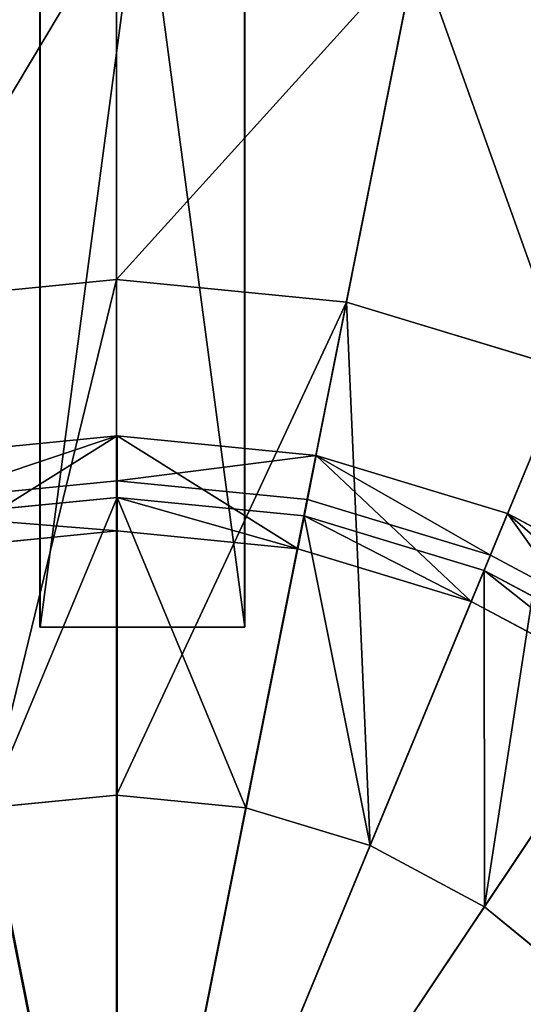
# Model space of a CAD drawing. Extents: x 0 to 35.8, y 0 to 27.5.
# Tile 118 of 256: x 17.7 to 18.7, y 10 to 11.9. Entities that reach past the tile are written whole.
import ezdxf

# ---------------------------------------------------------------- set-up
doc = ezdxf.new("R2010")
doc.units = 0
doc.header["$MEASUREMENT"] = 0
doc.layers.get('0').update_dxf_attribs({"color": 13, "linetype": 'CONTINUOUS'})
for name, color, linetype in [('GAS_ELEMENTS_3', 254, 'CONTINUOUS'), ('GAS_ELEMENTS_3_1', 250, 'CONTINUOUS'), ('GRATE_-_2', 250, 'CONTINUOUS'), ('RGM8058UC_-_BODY', 252, 'CONTINUOUS')]:
    doc.layers.add(name, color=color, linetype=linetype)

# ---------------------------------------------------------------- blocks, each defined once
blk = doc.blocks.new('RGM8658UC_TRADECAD_V06_DXF')
at = {"layer": 'GAS_ELEMENTS_3', "color": 0}
for p, q in [((17.882, 12.0806, 6.0313), (17.882, 9.0806, 6.0313)), ((17.882, 11.3756, 6.5366), (17.882, 12.0806, 6.0313)), ((17.882, 12.0806, 6.0313), (17.882, 9.0806, 6.0313)), ((17.882, 11.3756, 6.5366), (17.882, 12.0806, 6.0313)), ((17.2968, 12.023, 6.0313), (17.882, 9.0806, 6.0313)), ((17.2968, 12.023, 6.0313), (17.882, 9.0806, 6.0313)), ((18.4673, 12.023, 6.0313), (17.882, 9.0806, 6.0313)), ((18.4673, 12.023, 6.0313), (17.882, 9.0806, 6.0313)), ((18.3298, 11.3316, 6.5366), (18.4673, 12.023, 6.0313)), ((18.3298, 11.3316, 6.5366), (18.4673, 12.023, 6.0313)), ((19.0301, 11.8523, 6.0313), (17.882, 9.0806, 6.0313)), ((19.0301, 11.8523, 6.0313), (17.882, 9.0806, 6.0313)), ((19.5487, 11.5751, 6.0313), (17.882, 9.0806, 6.0313)), ((19.5487, 11.5751, 6.0313), (17.882, 9.0806, 6.0313)), ((17.882, 11.3756, 6.5366), (17.4343, 11.3316, 6.5366)), ((17.882, 11.3756, 6.5366), (17.4343, 11.3316, 6.5366)), ((18.3298, 11.3316, 6.5366), (17.882, 11.3756, 6.5366)), ((17.882, 10.3708, 6.5366), (17.882, 11.3756, 6.5366)), ((18.3298, 11.3316, 6.5366), (17.882, 11.3756, 6.5366)), ((17.882, 10.3708, 6.5366), (17.882, 11.3756, 6.5366)), ((18.1337, 10.346, 6.5366), (18.3298, 11.3316, 6.5366)), ((18.1337, 10.346, 6.5366), (18.3298, 11.3316, 6.5366)), ((18.7603, 11.201, 6.5366), (18.3298, 11.3316, 6.5366)), ((18.7603, 11.201, 6.5366), (18.3298, 11.3316, 6.5366)), ((18.3758, 10.2726, 6.5366), (18.7603, 11.201, 6.5366)), ((18.3758, 10.2726, 6.5366), (18.7603, 11.201, 6.5366)), ((17.883, 10.8857, 7.2614), (17.883, 11.0709, 7.2614)), ((17.883, 10.8857, 7.2614), (17.883, 11.0709, 7.2614)), ((18.2348, 10.8511, 7.2614), (18.2709, 11.0327, 7.2614)), ((18.2348, 10.8511, 7.2614), (18.2709, 11.0327, 7.2614)), ((18.5988, 10.1534, 6.5366), (19.1571, 10.9889, 6.5366)), ((18.5988, 10.1534, 6.5366), (19.1571, 10.9889, 6.5366)), ((17.883, 10.9511, 6.7104), (17.5184, 10.9152, 6.7104)), ((17.883, 10.9511, 6.7104), (17.5184, 10.9152, 6.7104)), ((17.883, 10.9511, 6.7104), (17.882, 10.3708, 6.7104)), ((17.883, 10.9511, 6.7104), (17.882, 10.3708, 6.7104)), ((18.2475, 10.9152, 6.7104), (17.883, 10.9511, 6.7104)), ((17.883, 10.8857, 7.0512), (17.883, 10.9511, 6.7104)), ((18.2475, 10.9152, 6.7104), (17.883, 10.9511, 6.7104)), ((17.883, 10.8857, 7.0512), (17.883, 10.9511, 6.7104)), ((18.2475, 10.9152, 6.7104), (18.1337, 10.346, 6.7104)), ((18.2475, 10.9152, 6.7104), (18.1337, 10.346, 6.7104)), ((18.2348, 10.8511, 7.0512), (18.2475, 10.9152, 6.7104)), ((18.2348, 10.8511, 7.0512), (18.2475, 10.9152, 6.7104)), ((18.5981, 10.8089, 6.7104), (18.2475, 10.9152, 6.7104)), ((18.5981, 10.8089, 6.7104), (18.2475, 10.9152, 6.7104)), ((18.573, 10.7484, 7.2614), (18.6439, 10.9196, 7.2614)), ((18.573, 10.7484, 7.2614), (18.6439, 10.9196, 7.2614)), ((17.5312, 10.8511, 7.2614), (17.883, 10.8857, 7.2614)), ((17.883, 10.8857, 7.0512), (17.5312, 10.8511, 7.0512)), ((17.883, 10.8857, 7.0512), (17.5312, 10.8511, 7.0512)), ((17.5312, 10.8511, 7.2614), (17.883, 10.8857, 7.2614)), ((17.883, 10.8857, 7.2614), (18.2348, 10.8511, 7.2614)), ((18.2348, 10.8511, 7.0512), (17.883, 10.8857, 7.0512)), ((17.883, 10.8857, 7.2614), (17.883, 10.8857, 7.0512)), ((18.2348, 10.8511, 7.0512), (17.883, 10.8857, 7.0512)), ((17.883, 10.8857, 7.2614), (18.2348, 10.8511, 7.2614)), ((17.883, 10.8857, 7.2614), (17.883, 10.8857, 7.0512)), ((18.2348, 10.8511, 7.2614), (18.573, 10.7484, 7.2614)), ((18.573, 10.7484, 7.0512), (18.2348, 10.8511, 7.0512)), ((18.2348, 10.8511, 7.2614), (18.2348, 10.8511, 7.0512)), ((18.573, 10.7484, 7.0512), (18.2348, 10.8511, 7.0512)), ((18.2348, 10.8511, 7.2614), (18.573, 10.7484, 7.2614)), ((18.2348, 10.8511, 7.2614), (18.2348, 10.8511, 7.0512)), ((18.5981, 10.8089, 6.7104), (18.3758, 10.2726, 6.7104)), ((18.5981, 10.8089, 6.7104), (18.3758, 10.2726, 6.7104)), ((18.573, 10.7484, 7.0512), (18.5981, 10.8089, 6.7104)), ((18.573, 10.7484, 7.0512), (18.5981, 10.8089, 6.7104)), ((18.9211, 10.6362, 6.7104), (18.5981, 10.8089, 6.7104)), ((18.9211, 10.6362, 6.7104), (18.5981, 10.8089, 6.7104)), ((18.573, 10.7484, 7.2614), (18.8848, 10.5818, 7.2614)), ((18.8848, 10.5818, 7.0512), (18.573, 10.7484, 7.0512)), ((18.573, 10.7484, 7.2614), (18.573, 10.7484, 7.0512)), ((18.8848, 10.5818, 7.0512), (18.573, 10.7484, 7.0512)), ((18.573, 10.7484, 7.2614), (18.8848, 10.5818, 7.2614)), ((18.573, 10.7484, 7.2614), (18.573, 10.7484, 7.0512)), ((18.9211, 10.6362, 6.7104), (18.5988, 10.1534, 6.7104)), ((18.9211, 10.6362, 6.7104), (18.5988, 10.1534, 6.7104)), ((17.882, 10.3708, 6.5366), (17.6303, 10.346, 6.5366)), ((17.882, 10.3708, 6.5366), (17.6303, 10.346, 6.5366)), ((17.882, 10.3708, 6.7104), (17.6303, 10.346, 6.7104)), ((17.882, 10.3708, 6.7104), (17.6303, 10.346, 6.7104)), ((18.1337, 10.346, 6.5366), (17.882, 10.3708, 6.5366)), ((17.882, 10.3708, 6.7104), (17.882, 10.3708, 6.5366)), ((18.1337, 10.346, 6.5366), (17.882, 10.3708, 6.5366)), ((18.1337, 10.346, 6.7104), (17.882, 10.3708, 6.7104)), ((17.882, 10.3708, 6.7104), (17.882, 10.3708, 6.5366)), ((18.1337, 10.346, 6.7104), (17.882, 10.3708, 6.7104)), ((18.3758, 10.2726, 6.5366), (18.1337, 10.346, 6.5366)), ((18.1337, 10.346, 6.7104), (18.1337, 10.346, 6.5366)), ((18.3758, 10.2726, 6.5366), (18.1337, 10.346, 6.5366)), ((18.3758, 10.2726, 6.7104), (18.1337, 10.346, 6.7104)), ((18.1337, 10.346, 6.7104), (18.1337, 10.346, 6.5366)), ((18.3758, 10.2726, 6.7104), (18.1337, 10.346, 6.7104)), ((18.5988, 10.1534, 6.5366), (18.3758, 10.2726, 6.5366)), ((18.3758, 10.2726, 6.7104), (18.3758, 10.2726, 6.5366)), ((18.5988, 10.1534, 6.5366), (18.3758, 10.2726, 6.5366)), ((18.5988, 10.1534, 6.7104), (18.3758, 10.2726, 6.7104)), ((18.3758, 10.2726, 6.7104), (18.3758, 10.2726, 6.5366)), ((18.5988, 10.1534, 6.7104), (18.3758, 10.2726, 6.7104)), ((18.7943, 9.9929, 6.5366), (18.5988, 10.1534, 6.5366)), ((18.5988, 10.1534, 6.7104), (18.5988, 10.1534, 6.5366)), ((18.7943, 9.9929, 6.5366), (18.5988, 10.1534, 6.5366)), ((18.7943, 9.9929, 6.7104), (18.5988, 10.1534, 6.7104)), ((18.5988, 10.1534, 6.7104), (18.5988, 10.1534, 6.5366)), ((18.7943, 9.9929, 6.7104), (18.5988, 10.1534, 6.7104))]:
    blk.add_line(p, q, dxfattribs=at)
at = {"layer": 'GAS_ELEMENTS_3_1', "color": 0}
for p, q in [((17.883, 11.0709, 7.2614), (17.495, 11.0327, 7.2614)), ((17.883, 11.0709, 7.2614), (17.495, 11.0327, 7.2614)), ((17.883, 11.0709, 7.3168), (17.495, 11.0327, 7.3168)), ((17.883, 11.0709, 7.3168), (17.495, 11.0327, 7.3168)), ((18.2709, 11.0327, 7.2614), (17.883, 11.0709, 7.2614)), ((17.883, 11.0709, 7.3168), (17.883, 11.0709, 7.2614)), ((18.2709, 11.0327, 7.2614), (17.883, 11.0709, 7.2614)), ((18.2709, 11.0327, 7.3168), (17.883, 11.0709, 7.3168)), ((17.883, 11.0709, 7.3168), (17.883, 11.0709, 7.2614)), ((17.883, 10.9835, 7.4023), (17.883, 11.0709, 7.3168)), ((18.2709, 11.0327, 7.3168), (17.883, 11.0709, 7.3168)), ((17.883, 10.9835, 7.4023), (17.883, 11.0709, 7.3168)), ((18.2538, 10.9469, 7.4023), (18.2709, 11.0327, 7.3168)), ((18.2538, 10.9469, 7.4023), (18.2709, 11.0327, 7.3168)), ((18.6439, 10.9196, 7.2614), (18.2709, 11.0327, 7.2614)), ((18.2709, 11.0327, 7.3168), (18.2709, 11.0327, 7.2614)), ((18.6439, 10.9196, 7.2614), (18.2709, 11.0327, 7.2614)), ((18.6439, 10.9196, 7.3168), (18.2709, 11.0327, 7.3168)), ((18.2709, 11.0327, 7.3168), (18.2709, 11.0327, 7.2614)), ((18.6439, 10.9196, 7.3168), (18.2709, 11.0327, 7.3168)), ((17.5121, 10.9469, 7.4023), (17.883, 10.9835, 7.4023)), ((17.5121, 10.9469, 7.4023), (17.883, 10.9835, 7.4023)), ((17.883, 10.9835, 7.4023), (18.2538, 10.9469, 7.4023)), ((17.883, 9.0824, 7.4023), (17.883, 10.9835, 7.4023)), ((17.883, 9.0824, 7.4023), (17.883, 10.9835, 7.4023)), ((17.883, 10.9835, 7.4023), (18.2538, 10.9469, 7.4023)), ((17.883, 9.0824, 7.4023), (17.5121, 10.9469, 7.4023)), ((17.883, 9.0824, 7.4023), (17.5121, 10.9469, 7.4023)), ((17.883, 9.0824, 7.4023), (18.2538, 10.9469, 7.4023)), ((17.883, 9.0824, 7.4023), (18.2538, 10.9469, 7.4023)), ((18.2538, 10.9469, 7.4023), (18.6104, 10.8387, 7.4023)), ((18.2538, 10.9469, 7.4023), (18.6104, 10.8387, 7.4023)), ((18.6104, 10.8387, 7.4023), (18.6439, 10.9196, 7.3168)), ((18.6104, 10.8387, 7.4023), (18.6439, 10.9196, 7.3168)), ((18.9877, 10.7358, 7.2614), (18.6439, 10.9196, 7.2614)), ((18.6439, 10.9196, 7.3168), (18.6439, 10.9196, 7.2614)), ((18.9877, 10.7358, 7.2614), (18.6439, 10.9196, 7.2614)), ((18.9877, 10.7358, 7.3168), (18.6439, 10.9196, 7.3168)), ((18.6439, 10.9196, 7.3168), (18.6439, 10.9196, 7.2614)), ((18.9877, 10.7358, 7.3168), (18.6439, 10.9196, 7.3168)), ((17.883, 9.0824, 7.4023), (18.6104, 10.8387, 7.4023)), ((17.883, 9.0824, 7.4023), (18.6104, 10.8387, 7.4023)), ((18.6104, 10.8387, 7.4023), (18.9391, 10.6631, 7.4023)), ((18.6104, 10.8387, 7.4023), (18.9391, 10.6631, 7.4023)), ((17.883, 9.0824, 7.4023), (18.9391, 10.6631, 7.4023)), ((17.883, 9.0824, 7.4023), (18.9391, 10.6631, 7.4023))]:
    blk.add_line(p, q, dxfattribs=at)
at = {"layer": 'GRATE_-_2', "color": 0}
for p, q in [((17.7324, 13.6955, 7.8865), (17.7324, 10.6982, 7.9415)), ((17.7324, 13.6955, 7.8865), (17.7324, 10.6982, 7.9415)), ((17.7328, 10.6982, 8.2709), (17.7328, 13.6955, 8.2709)), ((17.7328, 10.6982, 8.2709), (17.7328, 13.6955, 8.2709)), ((18.1315, 10.6982, 8.2709), (18.1315, 13.6955, 8.2709)), ((18.1315, 10.6982, 8.2709), (18.1315, 13.6955, 8.2709)), ((18.1318, 13.6938, 7.8865), (18.1318, 10.6982, 7.9415)), ((18.1318, 13.6938, 7.8865), (18.1318, 10.6982, 7.9415)), ((17.7324, 10.6982, 7.9415), (17.7328, 10.6982, 8.2709)), ((18.1318, 10.6982, 7.9415), (17.7324, 10.6982, 7.9415)), ((18.1318, 10.6982, 7.9415), (17.7324, 10.6982, 7.9415)), ((17.7324, 10.6982, 7.9415), (17.7328, 10.6982, 8.2709)), ((17.7328, 10.6982, 8.2709), (18.1315, 10.6982, 8.2709)), ((17.7328, 10.6982, 8.2709), (18.1315, 10.6982, 8.2709)), ((18.1315, 10.6982, 8.2709), (18.1318, 10.6982, 7.9415)), ((18.1315, 10.6982, 8.2709), (18.1318, 10.6982, 7.9415))]:
    blk.add_line(p, q, dxfattribs=at)
at = {"layer": 'GAS_ELEMENTS_3', "color": 254}
mesh = blk.add_polyface(dxfattribs=at)
corners = [(17.882, 12.0806, 6.0313), (17.2968, 12.023, 6.0313), (17.882, 9.0806, 6.0313)]
mesh.append_faces([[corners[k] for k in face] for face in [(0, 1, 2)]], dxfattribs={"color": 254})
mesh = blk.add_polyface(dxfattribs=at)
corners = [(17.882, 12.0806, 6.0313), (17.4343, 11.3316, 6.5366), (17.2968, 12.023, 6.0313), (17.882, 11.3756, 6.5366)]
mesh.append_faces([[corners[k] for k in face] for face in [(0, 1, 2), (1, 0, 3)]], dxfattribs={"vtx0": -1, "color": 254})
mesh = blk.add_polyface(dxfattribs=at)
corners = [(18.4673, 12.023, 6.0313), (17.882, 12.0806, 6.0313), (17.882, 9.0806, 6.0313)]
mesh.append_faces([[corners[k] for k in face] for face in [(0, 1, 2)]], dxfattribs={"color": 254})
mesh = blk.add_polyface(dxfattribs=at)
corners = [(18.4673, 12.023, 6.0313), (17.882, 11.3756, 6.5366), (17.882, 12.0806, 6.0313), (18.3298, 11.3316, 6.5366)]
mesh.append_faces([[corners[k] for k in face] for face in [(0, 1, 2), (1, 0, 3)]], dxfattribs={"vtx0": -1, "color": 254})
mesh = blk.add_polyface(dxfattribs=at)
corners = [(17.882, 9.0806, 6.0313), (17.2968, 12.023, 6.0313), (16.734, 11.8523, 6.0313)]
mesh.append_faces([[corners[k] for k in face] for face in [(0, 1, 2)]], dxfattribs={"color": 254})
mesh = blk.add_polyface(dxfattribs=at)
corners = [(19.0301, 11.8523, 6.0313), (18.4673, 12.023, 6.0313), (17.882, 9.0806, 6.0313)]
mesh.append_faces([[corners[k] for k in face] for face in [(0, 1, 2)]], dxfattribs={"color": 254})
mesh = blk.add_polyface(dxfattribs=at)
corners = [(18.4673, 12.023, 6.0313), (18.7603, 11.201, 6.5366), (18.3298, 11.3316, 6.5366), (19.0301, 11.8523, 6.0313)]
mesh.append_faces([[corners[k] for k in face] for face in [(0, 1, 2), (1, 0, 3)]], dxfattribs={"vtx0": -1, "color": 254})
mesh = blk.add_polyface(dxfattribs=at)
corners = [(17.882, 9.0806, 6.0313), (16.734, 11.8523, 6.0313), (16.2153, 11.5751, 6.0313)]
mesh.append_faces([[corners[k] for k in face] for face in [(0, 1, 2)]], dxfattribs={"color": 254})
mesh = blk.add_polyface(dxfattribs=at)
corners = [(19.5487, 11.5751, 6.0313), (19.0301, 11.8523, 6.0313), (17.882, 9.0806, 6.0313)]
mesh.append_faces([[corners[k] for k in face] for face in [(0, 1, 2)]], dxfattribs={"color": 254})
mesh = blk.add_polyface(dxfattribs=at)
corners = [(17.882, 9.0806, 6.0313), (16.2153, 11.5751, 6.0313), (15.7607, 11.202, 6.0313)]
mesh.append_faces([[corners[k] for k in face] for face in [(0, 1, 2)]], dxfattribs={"color": 254})
mesh = blk.add_polyface(dxfattribs=at)
corners = [(20.0034, 11.202, 6.0313), (19.5487, 11.5751, 6.0313), (17.882, 9.0806, 6.0313)]
mesh.append_faces([[corners[k] for k in face] for face in [(0, 1, 2)]], dxfattribs={"color": 254})
mesh = blk.add_polyface(dxfattribs=at)
corners = [(17.882, 11.3756, 6.5366), (17.6303, 10.346, 6.5366), (17.4343, 11.3316, 6.5366), (17.882, 10.3708, 6.5366)]
mesh.append_faces([[corners[k] for k in face] for face in [(0, 1, 2), (1, 0, 3)]], dxfattribs={"vtx0": -1, "color": 254})
mesh = blk.add_polyface(dxfattribs=at)
corners = [(18.3298, 11.3316, 6.5366), (17.882, 10.3708, 6.5366), (17.882, 11.3756, 6.5366), (18.1337, 10.346, 6.5366)]
mesh.append_faces([[corners[k] for k in face] for face in [(0, 1, 2), (1, 0, 3)]], dxfattribs={"vtx0": -1, "color": 254})
mesh = blk.add_polyface(dxfattribs=at)
corners = [(18.3298, 11.3316, 6.5366), (18.3758, 10.2726, 6.5366), (18.1337, 10.346, 6.5366), (18.7603, 11.201, 6.5366)]
mesh.append_faces([[corners[k] for k in face] for face in [(0, 1, 2), (1, 0, 3)]], dxfattribs={"vtx0": -1, "color": 254})
mesh = blk.add_polyface(dxfattribs=at)
corners = [(17.882, 9.0806, 6.0313), (15.7607, 11.202, 6.0313), (15.3876, 10.7474, 6.0313)]
mesh.append_faces([[corners[k] for k in face] for face in [(0, 1, 2)]], dxfattribs={"color": 254})
mesh = blk.add_polyface(dxfattribs=at)
corners = [(20.3764, 10.7474, 6.0313), (20.0034, 11.202, 6.0313), (17.882, 9.0806, 6.0313)]
mesh.append_faces([[corners[k] for k in face] for face in [(0, 1, 2)]], dxfattribs={"color": 254})
mesh = blk.add_polyface(dxfattribs=at)
corners = [(18.7603, 11.201, 6.5366), (18.5988, 10.1534, 6.5366), (18.3758, 10.2726, 6.5366), (19.1571, 10.9889, 6.5366)]
mesh.append_faces([[corners[k] for k in face] for face in [(0, 1, 2), (1, 0, 3)]], dxfattribs={"vtx0": -1, "color": 254})
mesh = blk.add_polyface(dxfattribs=at)
corners = [(17.5312, 10.8511, 7.2614), (17.883, 11.0709, 7.2614), (17.495, 11.0327, 7.2614), (17.883, 10.8857, 7.2614)]
mesh.append_faces([[corners[k] for k in face] for face in [(0, 1, 2), (1, 0, 3)]], dxfattribs={"vtx0": -1, "color": 254})
mesh = blk.add_polyface(dxfattribs=at)
corners = [(18.2348, 10.8511, 7.2614), (17.883, 11.0709, 7.2614), (17.883, 10.8857, 7.2614), (18.2709, 11.0327, 7.2614)]
mesh.append_faces([[corners[k] for k in face] for face in [(0, 1, 2), (1, 0, 3)]], dxfattribs={"vtx0": -1, "color": 254})
mesh = blk.add_polyface(dxfattribs=at)
corners = [(18.573, 10.7484, 7.2614), (18.2709, 11.0327, 7.2614), (18.2348, 10.8511, 7.2614), (18.6439, 10.9196, 7.2614)]
mesh.append_faces([[corners[k] for k in face] for face in [(0, 1, 2), (1, 0, 3)]], dxfattribs={"vtx0": -1, "color": 254})
mesh = blk.add_polyface(dxfattribs=at)
corners = [(19.1571, 10.9889, 6.5366), (18.7943, 9.9929, 6.5366), (18.5988, 10.1534, 6.5366), (19.5048, 10.7035, 6.5366)]
mesh.append_faces([[corners[k] for k in face] for face in [(0, 1, 2), (1, 0, 3)]], dxfattribs={"vtx0": -1, "color": 254})
mesh = blk.add_polyface(dxfattribs=at)
corners = [(17.6303, 10.346, 6.7104), (17.883, 10.9511, 6.7104), (17.5184, 10.9152, 6.7104), (17.882, 10.3708, 6.7104)]
mesh.append_faces([[corners[k] for k in face] for face in [(0, 1, 2), (1, 0, 3)]], dxfattribs={"vtx0": -1, "color": 254})
mesh = blk.add_polyface(dxfattribs=at)
corners = [(17.883, 10.8857, 7.0512), (17.5184, 10.9152, 6.7104), (17.883, 10.9511, 6.7104), (17.5312, 10.8511, 7.0512)]
mesh.append_faces([[corners[k] for k in face] for face in [(0, 1, 2), (1, 0, 3)]], dxfattribs={"vtx0": -1, "color": 254})
mesh = blk.add_polyface(dxfattribs=at)
corners = [(18.1337, 10.346, 6.7104), (17.883, 10.9511, 6.7104), (17.882, 10.3708, 6.7104), (18.2475, 10.9152, 6.7104)]
mesh.append_faces([[corners[k] for k in face] for face in [(0, 1, 2), (1, 0, 3)]], dxfattribs={"vtx0": -1, "color": 254})
mesh = blk.add_polyface(dxfattribs=at)
corners = [(18.2348, 10.8511, 7.0512), (17.883, 10.9511, 6.7104), (18.2475, 10.9152, 6.7104), (17.883, 10.8857, 7.0512)]
mesh.append_faces([[corners[k] for k in face] for face in [(0, 1, 2), (1, 0, 3)]], dxfattribs={"vtx0": -1, "color": 254})
mesh = blk.add_polyface(dxfattribs=at)
corners = [(18.3758, 10.2726, 6.7104), (18.2475, 10.9152, 6.7104), (18.1337, 10.346, 6.7104), (18.5981, 10.8089, 6.7104)]
mesh.append_faces([[corners[k] for k in face] for face in [(0, 1, 2), (1, 0, 3)]], dxfattribs={"vtx0": -1, "color": 254})
mesh = blk.add_polyface(dxfattribs=at)
corners = [(18.573, 10.7484, 7.0512), (18.2475, 10.9152, 6.7104), (18.5981, 10.8089, 6.7104), (18.2348, 10.8511, 7.0512)]
mesh.append_faces([[corners[k] for k in face] for face in [(0, 1, 2), (1, 0, 3)]], dxfattribs={"vtx0": -1, "color": 254})
mesh = blk.add_polyface(dxfattribs=at)
corners = [(18.8848, 10.5818, 7.2614), (18.6439, 10.9196, 7.2614), (18.573, 10.7484, 7.2614), (18.9877, 10.7358, 7.2614)]
mesh.append_faces([[corners[k] for k in face] for face in [(0, 1, 2), (1, 0, 3)]], dxfattribs={"vtx0": -1, "color": 254})
mesh = blk.add_polyface(dxfattribs=at)
corners = [(17.883, 10.8857, 7.2614), (17.5312, 10.8511, 7.0512), (17.883, 10.8857, 7.0512), (17.5312, 10.8511, 7.2614)]
mesh.append_faces([[corners[k] for k in face] for face in [(0, 1, 2), (1, 0, 3)]], dxfattribs={"vtx0": -1, "color": 254})
mesh = blk.add_polyface(dxfattribs=at)
corners = [(18.2348, 10.8511, 7.2614), (17.883, 10.8857, 7.0512), (18.2348, 10.8511, 7.0512), (17.883, 10.8857, 7.2614)]
mesh.append_faces([[corners[k] for k in face] for face in [(0, 1, 2), (1, 0, 3)]], dxfattribs={"vtx0": -1, "color": 254})
mesh = blk.add_polyface(dxfattribs=at)
corners = [(18.573, 10.7484, 7.2614), (18.2348, 10.8511, 7.0512), (18.573, 10.7484, 7.0512), (18.2348, 10.8511, 7.2614)]
mesh.append_faces([[corners[k] for k in face] for face in [(0, 1, 2), (1, 0, 3)]], dxfattribs={"vtx0": -1, "color": 254})
mesh = blk.add_polyface(dxfattribs=at)
corners = [(18.5988, 10.1534, 6.7104), (18.5981, 10.8089, 6.7104), (18.3758, 10.2726, 6.7104), (18.9211, 10.6362, 6.7104)]
mesh.append_faces([[corners[k] for k in face] for face in [(0, 1, 2), (1, 0, 3)]], dxfattribs={"vtx0": -1, "color": 254})
mesh = blk.add_polyface(dxfattribs=at)
corners = [(18.8848, 10.5818, 7.0512), (18.5981, 10.8089, 6.7104), (18.9211, 10.6362, 6.7104), (18.573, 10.7484, 7.0512)]
mesh.append_faces([[corners[k] for k in face] for face in [(0, 1, 2), (1, 0, 3)]], dxfattribs={"vtx0": -1, "color": 254})
mesh = blk.add_polyface(dxfattribs=at)
corners = [(18.8848, 10.5818, 7.2614), (18.573, 10.7484, 7.0512), (18.8848, 10.5818, 7.0512), (18.573, 10.7484, 7.2614)]
mesh.append_faces([[corners[k] for k in face] for face in [(0, 1, 2), (1, 0, 3)]], dxfattribs={"vtx0": -1, "color": 254})
mesh = blk.add_polyface(dxfattribs=at)
corners = [(17.882, 9.0806, 6.0313), (15.3876, 10.7474, 6.0313), (15.1104, 10.2287, 6.0313)]
mesh.append_faces([[corners[k] for k in face] for face in [(0, 1, 2)]], dxfattribs={"color": 254})
mesh = blk.add_polyface(dxfattribs=at)
corners = [(20.6537, 10.2287, 6.0313), (20.3764, 10.7474, 6.0313), (17.882, 9.0806, 6.0313)]
mesh.append_faces([[corners[k] for k in face] for face in [(0, 1, 2)]], dxfattribs={"color": 254})
mesh = blk.add_polyface(dxfattribs=at)
corners = [(18.7943, 9.9929, 6.7104), (18.9211, 10.6362, 6.7104), (18.5988, 10.1534, 6.7104), (19.2043, 10.4038, 6.7104)]
mesh.append_faces([[corners[k] for k in face] for face in [(0, 1, 2), (1, 0, 3)]], dxfattribs={"vtx0": -1, "color": 254})
mesh = blk.add_polyface(dxfattribs=at)
corners = [(17.882, 10.3708, 6.7104), (17.6303, 10.346, 6.5366), (17.882, 10.3708, 6.5366), (17.6303, 10.346, 6.7104)]
mesh.append_faces([[corners[k] for k in face] for face in [(0, 1, 2), (1, 0, 3)]], dxfattribs={"vtx0": -1, "color": 254})
mesh = blk.add_polyface(dxfattribs=at)
corners = [(18.1337, 10.346, 6.7104), (17.882, 10.3708, 6.5366), (18.1337, 10.346, 6.5366), (17.882, 10.3708, 6.7104)]
mesh.append_faces([[corners[k] for k in face] for face in [(0, 1, 2), (1, 0, 3)]], dxfattribs={"vtx0": -1, "color": 254})
mesh = blk.add_polyface(dxfattribs=at)
corners = [(18.3758, 10.2726, 6.7104), (18.1337, 10.346, 6.5366), (18.3758, 10.2726, 6.5366), (18.1337, 10.346, 6.7104)]
mesh.append_faces([[corners[k] for k in face] for face in [(0, 1, 2), (1, 0, 3)]], dxfattribs={"vtx0": -1, "color": 254})
mesh = blk.add_polyface(dxfattribs=at)
corners = [(18.5988, 10.1534, 6.7104), (18.3758, 10.2726, 6.5366), (18.5988, 10.1534, 6.5366), (18.3758, 10.2726, 6.7104)]
mesh.append_faces([[corners[k] for k in face] for face in [(0, 1, 2), (1, 0, 3)]], dxfattribs={"vtx0": -1, "color": 254})
mesh = blk.add_polyface(dxfattribs=at)
corners = [(17.882, 9.0806, 6.0313), (15.1104, 10.2287, 6.0313), (14.9397, 9.6659, 6.0313)]
mesh.append_faces([[corners[k] for k in face] for face in [(0, 1, 2)]], dxfattribs={"color": 254})
mesh = blk.add_polyface(dxfattribs=at)
corners = [(20.8244, 9.6659, 6.0313), (20.6537, 10.2287, 6.0313), (17.882, 9.0806, 6.0313)]
mesh.append_faces([[corners[k] for k in face] for face in [(0, 1, 2)]], dxfattribs={"color": 254})
mesh = blk.add_polyface(dxfattribs=at)
corners = [(18.7943, 9.9929, 6.7104), (18.5988, 10.1534, 6.5366), (18.7943, 9.9929, 6.5366), (18.5988, 10.1534, 6.7104)]
mesh.append_faces([[corners[k] for k in face] for face in [(0, 1, 2), (1, 0, 3)]], dxfattribs={"vtx0": -1, "color": 254})
at = {"layer": 'GAS_ELEMENTS_3_1', "color": 250}
mesh = blk.add_polyface(dxfattribs=at)
corners = [(17.883, 11.0709, 7.3168), (17.495, 11.0327, 7.2614), (17.883, 11.0709, 7.2614), (17.495, 11.0327, 7.3168)]
mesh.append_faces([[corners[k] for k in face] for face in [(0, 1, 2), (1, 0, 3)]], dxfattribs={"vtx0": -1, "color": 250})
mesh = blk.add_polyface(dxfattribs=at)
corners = [(17.883, 11.0709, 7.3168), (17.5121, 10.9469, 7.4023), (17.495, 11.0327, 7.3168), (17.883, 10.9835, 7.4023)]
mesh.append_faces([[corners[k] for k in face] for face in [(0, 1, 2), (1, 0, 3)]], dxfattribs={"vtx0": -1, "color": 250})
mesh = blk.add_polyface(dxfattribs=at)
corners = [(18.2709, 11.0327, 7.3168), (17.883, 11.0709, 7.2614), (18.2709, 11.0327, 7.2614), (17.883, 11.0709, 7.3168)]
mesh.append_faces([[corners[k] for k in face] for face in [(0, 1, 2), (1, 0, 3)]], dxfattribs={"vtx0": -1, "color": 250})
mesh = blk.add_polyface(dxfattribs=at)
corners = [(18.2709, 11.0327, 7.3168), (17.883, 10.9835, 7.4023), (17.883, 11.0709, 7.3168), (18.2538, 10.9469, 7.4023)]
mesh.append_faces([[corners[k] for k in face] for face in [(0, 1, 2), (1, 0, 3)]], dxfattribs={"vtx0": -1, "color": 250})
mesh = blk.add_polyface(dxfattribs=at)
corners = [(18.2709, 11.0327, 7.3168), (18.6104, 10.8387, 7.4023), (18.2538, 10.9469, 7.4023), (18.6439, 10.9196, 7.3168)]
mesh.append_faces([[corners[k] for k in face] for face in [(0, 1, 2), (1, 0, 3)]], dxfattribs={"vtx0": -1, "color": 250})
mesh = blk.add_polyface(dxfattribs=at)
corners = [(18.6439, 10.9196, 7.3168), (18.2709, 11.0327, 7.2614), (18.6439, 10.9196, 7.2614), (18.2709, 11.0327, 7.3168)]
mesh.append_faces([[corners[k] for k in face] for face in [(0, 1, 2), (1, 0, 3)]], dxfattribs={"vtx0": -1, "color": 250})
mesh = blk.add_polyface(dxfattribs=at)
corners = [(17.883, 9.0824, 7.4023), (17.5121, 10.9469, 7.4023), (17.883, 10.9835, 7.4023)]
mesh.append_faces([[corners[k] for k in face] for face in [(0, 1, 2)]], dxfattribs={"color": 250})
mesh = blk.add_polyface(dxfattribs=at)
corners = [(18.2538, 10.9469, 7.4023), (17.883, 9.0824, 7.4023), (17.883, 10.9835, 7.4023)]
mesh.append_faces([[corners[k] for k in face] for face in [(0, 1, 2)]], dxfattribs={"color": 250})
mesh = blk.add_polyface(dxfattribs=at)
corners = [(17.883, 9.0824, 7.4023), (17.1555, 10.8387, 7.4023), (17.5121, 10.9469, 7.4023)]
mesh.append_faces([[corners[k] for k in face] for face in [(0, 1, 2)]], dxfattribs={"color": 250})
mesh = blk.add_polyface(dxfattribs=at)
corners = [(18.6104, 10.8387, 7.4023), (17.883, 9.0824, 7.4023), (18.2538, 10.9469, 7.4023)]
mesh.append_faces([[corners[k] for k in face] for face in [(0, 1, 2)]], dxfattribs={"color": 250})
mesh = blk.add_polyface(dxfattribs=at)
corners = [(18.6439, 10.9196, 7.3168), (18.9391, 10.6631, 7.4023), (18.6104, 10.8387, 7.4023), (18.9877, 10.7358, 7.3168)]
mesh.append_faces([[corners[k] for k in face] for face in [(0, 1, 2), (1, 0, 3)]], dxfattribs={"vtx0": -1, "color": 250})
mesh = blk.add_polyface(dxfattribs=at)
corners = [(18.9877, 10.7358, 7.3168), (18.6439, 10.9196, 7.2614), (18.9877, 10.7358, 7.2614), (18.6439, 10.9196, 7.3168)]
mesh.append_faces([[corners[k] for k in face] for face in [(0, 1, 2), (1, 0, 3)]], dxfattribs={"vtx0": -1, "color": 250})
mesh = blk.add_polyface(dxfattribs=at)
corners = [(17.883, 9.0824, 7.4023), (16.8268, 10.6631, 7.4023), (17.1555, 10.8387, 7.4023)]
mesh.append_faces([[corners[k] for k in face] for face in [(0, 1, 2)]], dxfattribs={"color": 250})
mesh = blk.add_polyface(dxfattribs=at)
corners = [(18.9391, 10.6631, 7.4023), (17.883, 9.0824, 7.4023), (18.6104, 10.8387, 7.4023)]
mesh.append_faces([[corners[k] for k in face] for face in [(0, 1, 2)]], dxfattribs={"color": 250})
mesh = blk.add_polyface(dxfattribs=at)
corners = [(17.883, 9.0824, 7.4023), (16.5387, 10.4267, 7.4023), (16.8268, 10.6631, 7.4023)]
mesh.append_faces([[corners[k] for k in face] for face in [(0, 1, 2)]], dxfattribs={"color": 250})
mesh = blk.add_polyface(dxfattribs=at)
corners = [(19.2272, 10.4267, 7.4023), (17.883, 9.0824, 7.4023), (18.9391, 10.6631, 7.4023)]
mesh.append_faces([[corners[k] for k in face] for face in [(0, 1, 2)]], dxfattribs={"color": 250})
mesh = blk.add_polyface(dxfattribs=at)
corners = [(17.883, 9.0824, 7.4023), (16.3023, 10.1386, 7.4023), (16.5387, 10.4267, 7.4023)]
mesh.append_faces([[corners[k] for k in face] for face in [(0, 1, 2)]], dxfattribs={"color": 250})
mesh = blk.add_polyface(dxfattribs=at)
corners = [(19.4636, 10.1386, 7.4023), (17.883, 9.0824, 7.4023), (19.2272, 10.4267, 7.4023)]
mesh.append_faces([[corners[k] for k in face] for face in [(0, 1, 2)]], dxfattribs={"color": 250})
mesh = blk.add_polyface(dxfattribs=at)
corners = [(17.883, 9.0824, 7.4023), (16.1266, 9.8099, 7.4023), (16.3023, 10.1386, 7.4023)]
mesh.append_faces([[corners[k] for k in face] for face in [(0, 1, 2)]], dxfattribs={"color": 250})
mesh = blk.add_polyface(dxfattribs=at)
corners = [(19.6393, 9.8099, 7.4023), (17.883, 9.0824, 7.4023), (19.4636, 10.1386, 7.4023)]
mesh.append_faces([[corners[k] for k in face] for face in [(0, 1, 2)]], dxfattribs={"color": 250})
at = {"layer": 'GRATE_-_2', "color": 250}
mesh = blk.add_polyface(dxfattribs=at)
corners = [(18.1318, 10.6982, 7.9415), (17.7324, 13.6955, 7.8865), (17.7324, 10.6982, 7.9415), (18.1318, 13.6938, 7.8865)]
mesh.append_faces([[corners[k] for k in face] for face in [(0, 1, 2), (1, 0, 3)]], dxfattribs={"vtx0": -1, "color": 250})
mesh = blk.add_polyface(dxfattribs=at)
corners = [(17.7324, 13.6955, 7.8865), (17.7328, 10.6982, 8.2709), (17.7324, 10.6982, 7.9415), (17.7328, 13.6955, 8.2709)]
mesh.append_faces([[corners[k] for k in face] for face in [(0, 1, 2), (1, 0, 3)]], dxfattribs={"vtx0": -1, "color": 250})
mesh = blk.add_polyface(dxfattribs=at)
corners = [(18.1315, 13.6955, 8.2709), (17.7328, 10.6982, 8.2709), (17.7328, 13.6955, 8.2709), (18.1315, 10.6982, 8.2709)]
mesh.append_faces([[corners[k] for k in face] for face in [(0, 1, 2), (1, 0, 3)]], dxfattribs={"vtx0": -1, "color": 250})
mesh = blk.add_polyface(dxfattribs=at)
corners = [(18.1315, 13.6955, 8.2709), (18.1318, 10.6982, 7.9415), (18.1315, 10.6982, 8.2709), (18.1318, 13.6938, 7.8865)]
mesh.append_faces([[corners[k] for k in face] for face in [(0, 1, 2), (1, 0, 3)]], dxfattribs={"vtx0": -1, "color": 250})
mesh = blk.add_polyface(dxfattribs=at)
corners = [(17.7328, 10.6982, 8.2709), (18.1318, 10.6982, 7.9415), (17.7324, 10.6982, 7.9415), (18.1315, 10.6982, 8.2709)]
mesh.append_faces([[corners[k] for k in face] for face in [(0, 1, 2), (1, 0, 3)]], dxfattribs={"vtx0": -1, "color": 250})
at = {"layer": 'RGM8058UC_-_BODY', "color": 252}
mesh = blk.add_polyface(dxfattribs=at)
corners = [(23.5753, 3.6756), (12.2007, 24.0972), (12.2007, 3.6756), (23.5753, 24.0972)]
mesh.append_faces([[corners[k] for k in face] for face in [(0, 1, 2), (1, 0, 3)]], dxfattribs={"vtx0": -1, "color": 252})
mesh = blk.add_polyface(dxfattribs=at)
corners = [(23.3003, 23.0972, 6.032), (12.4757, 4.6756, 6.032), (12.4757, 23.0972, 6.032), (23.3003, 4.6756, 6.032)]
mesh.append_faces([[corners[k] for k in face] for face in [(0, 1, 2), (1, 0, 3)]], dxfattribs={"vtx0": -1, "color": 252})

msp = doc.modelspace()

# ---------------------------------------------------------------- block references
at = {"color": 0}
msp.add_blockref('RGM8658UC_TRADECAD_V06_DXF', (0, 0), dxfattribs=at)

doc.saveas('drawing.dxf')
